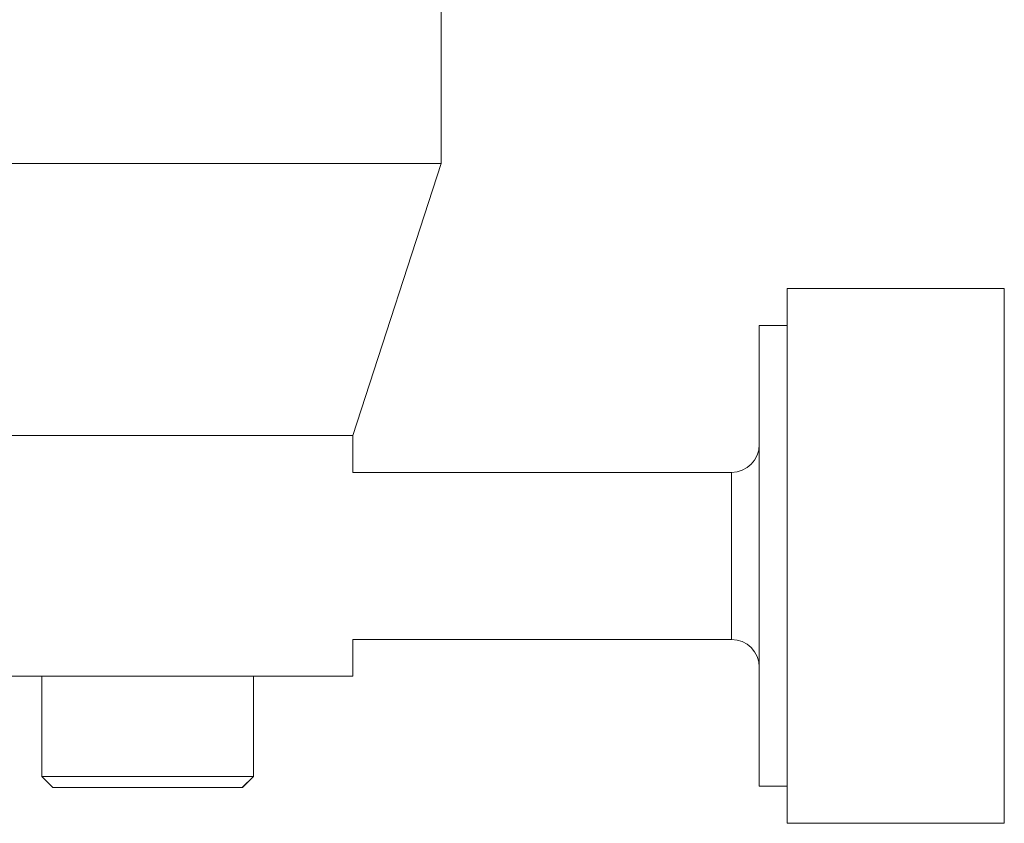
# Model space of a CAD drawing. Header units: inches. Extents: x 1.8 to 28.9, y 1.9 to 20.6.
# Tile 35 of 53: x 17.4 to 18.096, y 9.696 to 10.264. Entities that reach past the tile are written whole.
import ezdxf

# ---------------------------------------------------------------- set-up
doc = ezdxf.new("R2010")
doc.units = ezdxf.units.IN
doc.header["$MEASUREMENT"] = 0

msp = doc.modelspace()

# ---------------------------------------------------------------- linework, layer by layer
at = {"color": 7, "linetype": 'Continuous', "lineweight": 15}
for p, q in [((17.6981, 10.16266), (17.6981, 10.74156)), ((17.6981, 10.16266), (15.5731, 10.16266)), ((17.6356, 9.9703), (17.6981, 10.16266)), ((18.09623, 10.07428), (17.94269, 10.07428)), ((17.94269, 10.07428), (17.94269, 10.01696)), ((18.09623, 10.01696), (18.09623, 10.07428)), ((17.94269, 10.0481), (17.923, 10.0481)), ((17.923, 9.99872), (17.923, 10.0481)), ((17.94269, 10.01696), (17.94269, 9.69632)), ((18.09623, 9.69632), (18.09623, 10.01696)), ((17.923, 9.7225), (17.923, 9.99872)), ((17.6356, 9.9703), (16.80438, 9.9703)), ((17.6356, 9.94436), (17.6356, 9.9703)), ((17.90332, 9.94436), (17.6356, 9.94436)), ((17.90332, 9.94436), (17.90332, 9.82624)), ((17.6356, 9.82624), (17.90332, 9.82624)), ((17.6356, 9.8003), (17.6356, 9.82624)), ((17.55729, 9.8003), (17.02326, 9.8003)), ((17.41569, 9.8003), (17.41569, 9.72943)), ((17.56153, 9.8003), (17.55729, 9.8003)), ((17.6356, 9.8003), (17.56153, 9.8003)), ((17.5653, 9.72943), (17.5653, 9.8003)), ((17.5654, 9.72943), (17.5654, 9.8003)), ((17.41569, 9.72943), (17.42356, 9.72156)), ((17.5653, 9.72943), (17.41569, 9.72943)), ((17.55742, 9.72156), (17.5653, 9.72943)), ((17.55753, 9.72156), (17.5654, 9.72943)), ((17.5654, 9.72943), (17.5653, 9.72943)), ((17.55742, 9.72156), (17.42356, 9.72156)), ((17.55753, 9.72156), (17.55742, 9.72156)), ((17.923, 9.7225), (17.94269, 9.7225)), ((17.94269, 9.69632), (18.09623, 9.69632))]:
    msp.add_line(p, q, dxfattribs=at)
for centre, start, end in [((17.90332, 9.96404), 270, 0), ((17.90332, 9.80656), 0, 90)]:
    msp.add_arc(centre, 0.01969, start, end, dxfattribs=at)

doc.saveas('drawing.dxf')
